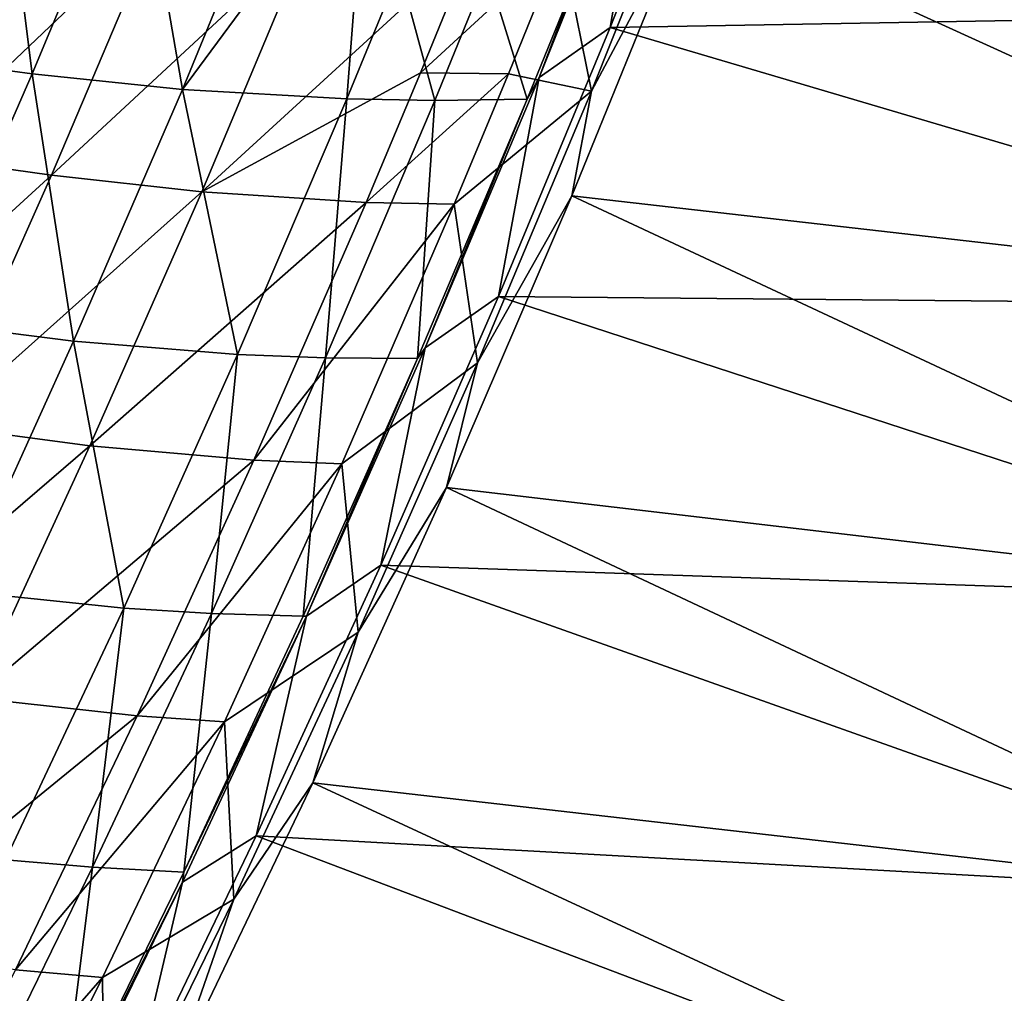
# Model space of a CAD drawing. Header units: metres. Extents: x 0 to 1400, y -1400 to 0.
# Tile 237 of 256: x 1240 to 1292, y -828 to -777. Entities that reach past the tile are written whole.
import ezdxf

# ---------------------------------------------------------------- set-up
doc = ezdxf.new("R2010")
doc.units = ezdxf.units.M

msp = doc.modelspace()

# ---------------------------------------------------------------- linework, layer by layer
at = {"layer": 'None'}
for points in [[(1276.948486, -763.044983, -29.542738), (1271.26123, -777.498657, -29.5424), (1326.619751, -776.539124)], [(1271.26123, -777.498657, -29.5424), (1276.948486, -763.044983, -29.542738), (1273.235352, -765.860413, -30.957327)], [(1241.008789, -779.926514, -199.939331), (1239.235352, -766.003479, -255.906555), (1233.785645, -778.952148, -255.907166)], [(1241.008789, -779.926514, -199.939331), (1246.459473, -766.819946, -199.938797), (1239.235352, -766.003479, -255.906555)], [(1267.541016, -780.125427, -30.957476), (1273.235352, -765.860413, -30.957327), (1269.683594, -774.426819, -32.357021)], [(1271.26123, -777.498657, -29.5424), (1273.235352, -765.860413, -30.957327), (1267.541016, -780.125427, -30.957476)], [(1275.986206, -766.505188, -32.844967), (1270.280396, -780.836548, -32.845013), (1268.714478, -773.073181, -60.69873)], [(1275.349487, -771.286072, -32.127712), (1270.280396, -780.836548, -32.845013), (1275.986206, -766.505188, -32.844967)], [(1248.864136, -780.749756, -144.007004), (1246.459473, -766.819946, -199.938797), (1241.008789, -779.926514, -199.939331)], [(1246.459473, -766.819946, -199.938797), (1248.864136, -780.749756, -144.007004), (1254.318481, -767.470337, -144.006454)], [(1248.864136, -780.749756, -144.007004), (1258.521606, -767.679321, -116.062073), (1254.318481, -767.470337, -144.006454)], [(1257.462524, -781.24884, -88.135071), (1258.521606, -767.679321, -116.062073), (1248.864136, -780.749756, -144.007004)], [(1257.462524, -781.24884, -88.135071), (1260.225708, -774.526611, -88.134758), (1258.521606, -767.679321, -116.062073)], [(1228.069458, -783.239258, -312.24823), (1233.664185, -770.318237, -312.246552), (1240.380859, -771.164429, -256.284637)], [(1228.069458, -783.239258, -312.24823), (1240.380859, -771.164429, -256.284637), (1234.783325, -784.229309, -256.286224)], [(1234.783325, -784.229309, -256.286224), (1240.380859, -771.164429, -256.284637), (1247.616211, -772.020935, -200.339798)], [(1321.372314, -792.277405, -3), (1269.250122, -786.319458, -32.12735), (1275.349487, -771.286072, -32.127712)], [(1275.349487, -771.286072, -32.127712), (1269.250122, -786.319458, -32.12735), (1270.280396, -780.836548, -32.845013)], [(1327.38855, -776.693176, -3), (1321.372314, -792.277405, -3), (1275.349487, -771.286072, -32.127712)], [(1234.783325, -784.229309, -256.286224), (1247.616211, -772.020935, -200.339798), (1242.015991, -785.244934, -200.341263)], [(1242.015991, -785.244934, -200.341263), (1247.616211, -772.020935, -200.339798), (1255.483521, -772.714966, -144.435211)], [(1242.015991, -785.244934, -200.341263), (1255.483521, -772.714966, -144.435211), (1249.877563, -786.113403, -144.436371)], [(1249.877563, -786.113403, -144.436371), (1255.483521, -772.714966, -144.435211), (1264.095093, -773.073608, -88.590881)], [(1261.318359, -779.879761, -88.591301), (1249.877563, -786.113403, -144.436371), (1264.095093, -773.073608, -88.590881)], [(1261.318359, -779.879761, -88.591301), (1268.714478, -773.073181, -60.69873), (1265.933594, -779.929382, -60.69912)], [(1268.714478, -773.073181, -60.69873), (1261.318359, -779.879761, -88.591301), (1264.095093, -773.073608, -88.590881)], [(1268.714478, -773.073181, -60.69873), (1270.280396, -780.836548, -32.845013), (1265.933594, -779.929382, -60.69912)], [(1262.074463, -781.322754, -60.228748), (1260.225708, -774.526611, -88.134758), (1257.462524, -781.24884, -88.135071)], [(1262.074463, -781.322754, -60.228748), (1264.842041, -774.550598, -60.228172), (1260.225708, -774.526611, -88.134758)], [(1266.910522, -781.250732, -32.357498), (1269.683594, -774.426819, -32.357021), (1264.842041, -774.550598, -60.228172)], [(1266.910522, -781.250732, -32.357498), (1267.541016, -780.125427, -30.957476), (1269.683594, -774.426819, -32.357021)], [(1266.910522, -781.250732, -32.357498), (1264.842041, -774.550598, -60.228172), (1262.074463, -781.322754, -60.228748)], [(1326.619751, -776.539124), (1271.26123, -777.498657, -29.5424), (1320.608032, -792.104736)], [(1271.26123, -777.498657, -29.5424), (1265.404053, -791.596069, -29.542057), (1320.608032, -792.104736)], [(1265.404053, -791.596069, -29.542057), (1271.26123, -777.498657, -29.5424), (1267.541016, -780.125427, -30.957476)], [(1235.321655, -792.935486, -199.938858), (1241.008789, -779.926514, -199.939331), (1233.785645, -778.952148, -255.907166)], [(1243.167969, -793.934265, -144.006744), (1241.008789, -779.926514, -199.939331), (1235.321655, -792.935486, -199.938858)], [(1243.167969, -793.934265, -144.006744), (1248.864136, -780.749756, -144.007004), (1241.008789, -779.926514, -199.939331)], [(1249.877563, -786.113403, -144.436371), (1261.318359, -779.879761, -88.591301), (1258.477661, -786.661987, -88.591599)], [(1258.477661, -786.661987, -88.591599), (1261.318359, -779.879761, -88.591301), (1265.933594, -779.929382, -60.69912)], [(1265.933594, -779.929382, -60.69912), (1263.088013, -786.762268, -60.699455), (1258.477661, -786.661987, -88.591599)], [(1261.579102, -794.28009, -30.957699), (1267.541016, -780.125427, -30.957476), (1266.910522, -781.250732, -32.357498)], [(1265.404053, -791.596069, -29.542057), (1267.541016, -780.125427, -30.957476), (1261.579102, -794.28009, -30.957699)], [(1270.280396, -780.836548, -32.845013), (1263.088013, -786.762268, -60.699455), (1265.933594, -779.929382, -60.69912)], [(1251.75061, -794.624451, -88.135338), (1248.864136, -780.749756, -144.007004), (1243.167969, -793.934265, -144.006744)], [(1251.75061, -794.624451, -88.135338), (1257.462524, -781.24884, -88.135071), (1248.864136, -780.749756, -144.007004)], [(1270.280396, -780.836548, -32.845013), (1264.301758, -795.055908, -32.84507), (1263.088013, -786.762268, -60.699455)], [(1269.250122, -786.319458, -32.12735), (1264.301758, -795.055908, -32.84507), (1270.280396, -780.836548, -32.845013)], [(1256.351196, -794.799805, -60.229759), (1257.462524, -781.24884, -88.135071), (1251.75061, -794.624451, -88.135338)], [(1256.351196, -794.799805, -60.229759), (1262.074463, -781.322754, -60.228748), (1257.462524, -781.24884, -88.135071)], [(1261.172974, -794.83313, -32.358467), (1262.074463, -781.322754, -60.228748), (1256.351196, -794.799805, -60.229759)], [(1261.172974, -794.83313, -32.358467), (1261.579102, -794.28009, -30.957699), (1266.910522, -781.250732, -32.357498)], [(1261.172974, -794.83313, -32.358467), (1266.910522, -781.250732, -32.357498), (1262.074463, -781.322754, -60.228748)], [(1228.95105, -797.189392, -256.286713), (1234.783325, -784.229309, -256.286224), (1242.015991, -785.244934, -200.341263)], [(1228.95105, -797.189392, -256.286713), (1242.015991, -785.244934, -200.341263), (1236.175781, -798.366333, -200.341705)], [(1236.175781, -798.366333, -200.341705), (1242.015991, -785.244934, -200.341263), (1249.877563, -786.113403, -144.436371)], [(1236.175781, -798.366333, -200.341705), (1249.877563, -786.113403, -144.436371), (1244.025879, -799.411987, -144.436707)], [(1244.025879, -799.411987, -144.436707), (1249.877563, -786.113403, -144.436371), (1258.477661, -786.661987, -88.591599)], [(1315.052124, -807.740845, -3), (1262.695313, -801.591187, -32.126972), (1269.250122, -786.319458, -32.12735)], [(1269.250122, -786.319458, -32.12735), (1262.695313, -801.591187, -32.126972), (1264.301758, -795.055908, -32.84507)], [(1321.372314, -792.277405, -3), (1315.052124, -807.740845, -3), (1269.250122, -786.319458, -32.12735)], [(1258.477661, -786.661987, -88.591599), (1252.607666, -800.153931, -88.591843), (1244.025879, -799.411987, -144.436707)], [(1263.088013, -786.762268, -60.699455), (1252.607666, -800.153931, -88.591843), (1258.477661, -786.661987, -88.591599)], [(1263.088013, -786.762268, -60.699455), (1257.2052, -800.357056, -60.699963), (1252.607666, -800.153931, -88.591843)], [(1264.301758, -795.055908, -32.84507), (1257.2052, -800.357056, -60.699963), (1263.088013, -786.762268, -60.699455)], [(1265.404053, -791.596069, -29.542057), (1259.251953, -805.659729, -29.541704), (1314.292847, -807.549744)], [(1259.251953, -805.659729, -29.541704), (1265.404053, -791.596069, -29.542057), (1261.579102, -794.28009, -30.957699)], [(1320.608032, -792.104736), (1265.404053, -791.596069, -29.542057), (1314.292847, -807.549744)], [(1237.234375, -807.021301, -144.005646), (1243.167969, -793.934265, -144.006744), (1235.321655, -792.935486, -199.938858)], [(1245.794678, -807.906128, -88.135139), (1243.167969, -793.934265, -144.006744), (1237.234375, -807.021301, -144.005646)], [(1245.794678, -807.906128, -88.135139), (1251.75061, -794.624451, -88.135338), (1243.167969, -793.934265, -144.006744)], [(1250.380005, -808.18512, -60.230556), (1251.75061, -794.624451, -88.135338), (1245.794678, -807.906128, -88.135139)], [(1250.380005, -808.18512, -60.230556), (1256.351196, -794.799805, -60.229759), (1251.75061, -794.624451, -88.135338)], [(1255.353638, -808.32196, -30.957983), (1261.579102, -794.28009, -30.957699), (1261.172974, -794.83313, -32.358467)], [(1259.251953, -805.659729, -29.541704), (1261.579102, -794.28009, -30.957699), (1255.353638, -808.32196, -30.957983)], [(1255.183472, -808.326355, -32.359447), (1256.351196, -794.799805, -60.229759), (1250.380005, -808.18512, -60.230556)], [(1255.183472, -808.326355, -32.359447), (1261.172974, -794.83313, -32.358467), (1256.351196, -794.799805, -60.229759)], [(1255.183472, -808.326355, -32.359447), (1255.353638, -808.32196, -30.957983), (1261.172974, -794.83313, -32.358467)], [(1264.301758, -795.055908, -32.84507), (1258.056274, -809.160156, -32.845074), (1257.2052, -800.357056, -60.699963)], [(1262.695313, -801.591187, -32.126972), (1258.056274, -809.160156, -32.845074), (1264.301758, -795.055908, -32.84507)], [(1230.10144, -811.382751, -200.341095), (1236.175781, -798.366333, -200.341705), (1244.025879, -799.411987, -144.436707)], [(1244.025879, -799.411987, -144.436707), (1237.933838, -812.608337, -144.436188), (1230.10144, -811.382751, -200.341095)], [(1252.607666, -800.153931, -88.591843), (1237.933838, -812.608337, -144.436188), (1244.025879, -799.411987, -144.436707)], [(1252.607666, -800.153931, -88.591843), (1246.490234, -813.547302, -88.591591), (1237.933838, -812.608337, -144.436188)], [(1257.2052, -800.357056, -60.699963), (1246.490234, -813.547302, -88.591591), (1252.607666, -800.153931, -88.591843)], [(1257.2052, -800.357056, -60.699963), (1251.071045, -813.855469, -60.700245), (1246.490234, -813.547302, -88.591591)], [(1258.056274, -809.160156, -32.845074), (1251.071045, -813.855469, -60.700245), (1257.2052, -800.357056, -60.699963)], [(1308.434082, -823.079224, -3), (1255.683228, -817.057434, -32.126579), (1262.695313, -801.591187, -32.126972)], [(1262.695313, -801.591187, -32.126972), (1255.683228, -817.057434, -32.126579), (1258.056274, -809.160156, -32.845074)], [(1315.052124, -807.740845, -3), (1308.434082, -823.079224, -3), (1262.695313, -801.591187, -32.126972)], [(1259.251953, -805.659729, -29.541704), (1252.734131, -819.834717, -29.541344), (1307.68042, -822.869812)], [(1252.734131, -819.834717, -29.541344), (1259.251953, -805.659729, -29.541704), (1255.353638, -808.32196, -30.957983)], [(1314.292847, -807.549744), (1259.251953, -805.659729, -29.541704), (1307.68042, -822.869812)], [(1239.598267, -821.091675, -88.134438), (1245.794678, -807.906128, -88.135139), (1237.234375, -807.021301, -144.005646)], [(1244.164307, -821.476501, -60.231125), (1245.794678, -807.906128, -88.135139), (1239.598267, -821.091675, -88.134438)], [(1244.164307, -821.476501, -60.231125), (1250.380005, -808.18512, -60.230556), (1245.794678, -807.906128, -88.135139)], [(1248.945068, -821.728271, -32.360432), (1250.380005, -808.18512, -60.230556), (1244.164307, -821.476501, -60.231125)], [(1248.869263, -822.247742, -30.958321), (1255.353638, -808.32196, -30.957983), (1248.945068, -821.728271, -32.360432)], [(1252.734131, -819.834717, -29.541344), (1255.353638, -808.32196, -30.957983), (1248.869263, -822.247742, -30.958321)], [(1248.945068, -821.728271, -32.360432), (1255.183472, -808.326355, -32.359447), (1250.380005, -808.18512, -60.230556)], [(1255.353638, -808.32196, -30.957983), (1255.183472, -808.326355, -32.359447), (1248.945068, -821.728271, -32.360432)], [(1258.056274, -809.160156, -32.845074), (1251.54895, -823.14624, -32.845058), (1251.071045, -813.855469, -60.700245)], [(1255.683228, -817.057434, -32.126579), (1251.54895, -823.14624, -32.845058), (1258.056274, -809.160156, -32.845074)], [(1246.490234, -813.547302, -88.591591), (1231.606934, -825.700256, -144.434799), (1237.933838, -812.608337, -144.436188)], [(1246.490234, -813.547302, -88.591591), (1240.130371, -826.839905, -88.590828), (1231.606934, -825.700256, -144.434799)], [(1251.071045, -813.855469, -60.700245), (1240.130371, -826.839905, -88.590828), (1246.490234, -813.547302, -88.591591)], [(1251.071045, -813.855469, -60.700245), (1244.690308, -827.255493, -60.700283), (1240.130371, -826.839905, -88.590828)], [(1251.54895, -823.14624, -32.845058), (1244.690308, -827.255493, -60.700283), (1251.071045, -813.855469, -60.700245)], [(1301.524536, -838.288452, -3), (1248.311279, -832.477112, -32.126186), (1255.683228, -817.057434, -32.126579)], [(1255.683228, -817.057434, -32.126579), (1248.311279, -832.477112, -32.126186), (1251.54895, -823.14624, -32.845058)], [(1308.434082, -823.079224, -3), (1301.524536, -838.288452, -3), (1255.683228, -817.057434, -32.126579)], [(1252.734131, -819.834717, -29.541344), (1246.279907, -833.225891, -29.541002), (1300.776733, -838.060852)], [(1246.279907, -833.225891, -29.541002), (1252.734131, -819.834717, -29.541344), (1248.869263, -822.247742, -30.958321)], [(1307.68042, -822.869812), (1252.734131, -819.834717, -29.541344), (1300.776733, -838.060852)], [(1237.707397, -834.671631, -60.231441), (1244.164307, -821.476501, -60.231125), (1239.598267, -821.091675, -88.134438)], [(1242.460938, -835.03656, -32.361412), (1244.164307, -821.476501, -60.231125), (1237.707397, -834.671631, -60.231441)], [(1242.460938, -835.03656, -32.361412), (1248.945068, -821.728271, -32.360432), (1244.164307, -821.476501, -60.231125)], [(1248.869263, -822.247742, -30.958321), (1248.945068, -821.728271, -32.360432), (1242.460938, -835.03656, -32.361412)], [(1242.131714, -836.05188, -30.958696), (1248.869263, -822.247742, -30.958321), (1242.460938, -835.03656, -32.361412)], [(1246.279907, -833.225891, -29.541002), (1248.869263, -822.247742, -30.958321), (1242.131714, -836.05188, -30.958696)], [(1251.54895, -823.14624, -32.845058), (1244.785156, -837.010315, -32.845078), (1244.690308, -827.255493, -60.700283)], [(1248.311279, -832.477112, -32.126186), (1244.785156, -837.010315, -32.845078), (1251.54895, -823.14624, -32.845058)], [(1244.690308, -827.255493, -60.700283), (1233.533447, -840.029724, -88.589523), (1240.130371, -826.839905, -88.590828)], [(1244.690308, -827.255493, -60.700283), (1238.068115, -840.554932, -60.700069), (1233.533447, -840.029724, -88.589523)], [(1244.785156, -837.010315, -32.845078), (1238.068115, -840.554932, -60.700069), (1244.690308, -827.255493, -60.700283)]]:
    msp.add_3dface(points, dxfattribs=at)

doc.saveas('drawing.dxf')
